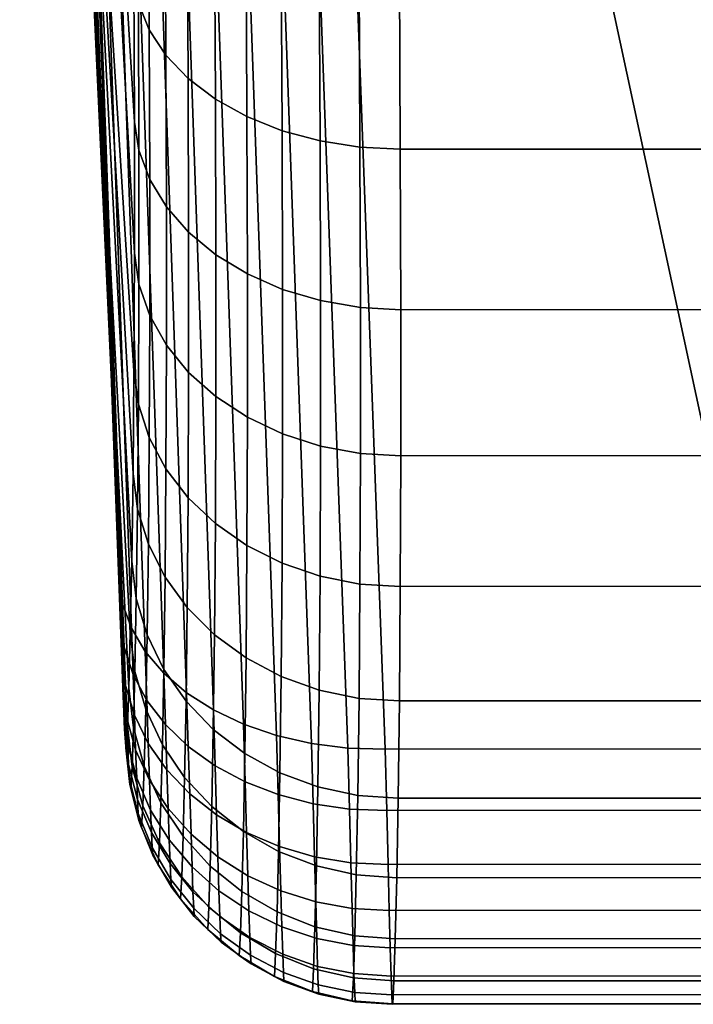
# Model space of a CAD drawing. Header units: metres. Extents: x -24 to 94, y -256 to 25.
# Tile 78 of 195: x 89.44 to 91.96, y -80.81 to -77.11. Entities that reach past the tile are written whole.
import ezdxf

# ---------------------------------------------------------------- set-up
doc = ezdxf.new("R2010")
doc.units = ezdxf.units.M
doc.layers.add('solid_10_061_003_XXX', color=7, linetype='CONTINUOUS')

msp = doc.modelspace()

# ---------------------------------------------------------------- linework, layer by layer
at = {"layer": 'solid_10_061_003_XXX'}
for points in [[(89.530746, -71.205025, 140.693924), (89.821747, -79.304306, 148.26474), (89.566872, -72.66954, 142.246078), (89.509712, -71.093887, 140.772491)], [(89.821747, -79.304306, 148.26474), (89.530746, -71.205025, 140.693924), (89.568863, -71.292389, 140.598145), (89.854973, -79.396072, 148.164352)], [(89.566872, -72.66954, 142.246078), (89.73027, -77.131485, 146.421265), (89.657974, -75.829643, 148.097214), (89.435829, -71.304047, 144.010284)], [(89.854973, -79.396072, 148.164352), (89.568863, -71.292389, 140.598145), (89.624107, -71.375122, 140.506683), (89.90686, -79.483398, 148.068008)], [(89.90686, -79.483398, 148.068008), (89.624107, -71.375122, 140.506683), (89.695465, -71.451714, 140.421219), (89.976395, -79.564575, 147.977585)], [(89.976395, -79.564575, 147.977585), (89.695465, -71.451714, 140.421219), (89.781639, -71.520752, 140.343307), (90.062202, -79.638016, 147.894852)], [(90.062202, -79.638016, 147.894852), (89.781639, -71.520752, 140.343307), (89.88105, -71.580986, 140.274384), (90.162613, -79.702263, 147.821442)], [(90.162613, -79.702263, 147.821442), (89.88105, -71.580986, 140.274384), (89.99189, -71.63131, 140.215698), (90.275658, -79.756081, 147.758774)], [(90.275658, -79.756081, 147.758774), (89.99189, -71.63131, 140.215698), (90.112122, -71.670815, 140.16832), (90.399117, -79.798393, 147.708099)], [(90.399117, -79.798393, 147.708099), (90.112122, -71.670815, 140.16832), (90.239563, -71.698769, 140.133118), (90.530563, -79.828384, 147.670395)], [(90.530563, -79.828384, 147.670395), (90.239563, -71.698769, 140.133118), (90.37188, -71.714661, 140.110748), (90.667435, -79.845467, 147.646408)], [(90.37188, -71.714661, 140.110748), (90.506241, -71.70034, 140.085022), (90.807045, -79.849304, 147.636597), (90.667435, -79.845467, 147.646408)], [(92.258911, -79.848717, 147.636108), (90.807045, -79.849304, 147.636597), (90.506241, -71.70034, 140.085022)], [(93.695374, -79.41465, 147.233917), (93.710777, -79.848137, 147.635635), (92.258911, -79.848717, 147.636108), (90.506241, -71.70034, 140.085022)], [(93.679749, -78.982834, 146.833755), (93.695374, -79.41465, 147.233917), (90.506241, -71.70034, 140.085022)], [(93.436668, -72.679001, 140.992035), (93.679749, -78.982834, 146.833755), (90.506241, -71.70034, 140.085022)], [(89.821747, -79.304306, 148.26474), (89.73027, -77.131485, 146.421265), (89.566872, -72.66954, 142.246078)], [(89.598495, -73.107948, 151.344849), (89.86618, -77.498177, 155.528214), (89.864395, -76.957726, 156.070694)], [(89.598495, -73.107948, 151.344849), (89.86618, -77.99012, 154.941956), (89.86618, -77.498177, 155.528214)], [(89.598495, -73.107948, 151.344849), (89.613365, -74.469589, 149.721085), (89.864395, -78.430496, 154.315506), (89.86618, -77.99012, 154.941956)], [(89.613365, -74.469589, 149.721085), (89.861015, -78.816269, 153.653076), (89.864395, -78.430496, 154.315506)], [(89.613365, -74.469589, 149.721085), (89.856369, -79.144814, 152.958847), (89.861015, -78.816269, 153.653076)], [(89.613365, -74.469589, 149.721085), (89.657974, -75.829643, 148.097214), (89.850929, -79.413666, 152.237534), (89.856369, -79.144814, 152.958847)], [(89.657974, -75.829643, 148.097214), (89.845261, -79.620766, 151.493896), (89.850929, -79.413666, 152.237534)], [(89.657974, -75.829643, 148.097214), (89.839951, -79.76432, 150.7332), (89.845261, -79.620766, 151.493896)], [(89.657974, -75.829643, 148.097214), (89.73027, -77.131485, 146.421265), (89.835533, -79.842972, 149.961273), (89.839951, -79.76432, 150.7332)], [(89.921944, -77.152695, 156.290176), (89.918579, -76.546326, 156.803482), (89.878098, -76.455811, 156.686356), (89.881462, -77.052475, 156.181244)], [(89.984604, -77.247482, 156.393326), (89.981239, -76.631889, 156.914413), (89.918579, -76.546326, 156.803482), (89.921944, -77.152695, 156.290176)], [(90.067963, -77.334602, 156.488266), (90.06459, -76.71048, 157.01651), (89.981239, -76.631889, 156.914413), (89.984604, -77.247482, 156.393326)], [(90.170052, -77.412003, 156.572754), (90.166679, -76.780251, 157.107407), (90.06459, -76.71048, 157.01651), (90.067963, -77.334602, 156.488266)], [(90.288467, -77.477859, 156.644791), (90.285095, -76.839554, 157.184937), (90.166679, -76.780251, 157.107407), (90.170052, -77.412003, 156.572754)], [(90.420425, -77.530624, 156.702698), (90.417053, -76.886993, 157.247284), (90.285095, -76.839554, 157.184937), (90.288467, -77.477859, 156.644791)], [(90.56282, -77.569054, 156.745102), (90.559441, -76.921455, 157.292984), (90.417053, -76.886993, 157.247284), (90.420425, -77.530624, 156.702698)], [(90.712296, -77.592239, 156.771011), (90.708916, -76.942131, 157.320938), (90.559441, -76.921455, 157.292984), (90.56282, -77.569054, 156.745102)], [(89.881462, -77.052475, 156.181244), (89.864395, -76.957726, 156.070694), (89.86618, -77.498177, 155.528214), (89.883232, -77.603867, 155.627411)], [(90.708916, -76.942131, 157.320938), (90.712296, -77.592239, 156.771011), (90.863945, -77.600449, 156.779068), (90.860573, -76.949692, 157.32962)], [(93.706337, -77.599602, 156.777847), (93.711624, -76.948807, 157.328461), (90.860573, -76.949692, 157.32962), (90.863945, -77.600449, 156.779068)], [(89.923721, -77.713066, 155.727356), (89.921944, -77.152695, 156.290176), (89.881462, -77.052475, 156.181244), (89.883232, -77.603867, 155.627411)], [(89.73027, -77.131485, 146.421265), (89.834175, -79.84404, 149.740936), (89.835533, -79.842972, 149.961273)], [(89.73027, -77.131485, 146.421265), (89.833916, -79.842094, 149.707245), (89.834175, -79.84404, 149.740936)], [(89.73027, -77.131485, 146.421265), (89.83223, -79.820999, 149.520172), (89.833916, -79.842094, 149.707245)], [(89.73027, -77.131485, 146.421265), (89.831543, -79.809547, 149.455338), (89.83223, -79.820999, 149.520172)], [(89.73027, -77.131485, 146.421265), (89.829712, -79.774048, 149.303406), (89.831543, -79.809547, 149.455338)], [(89.73027, -77.131485, 146.421265), (89.828423, -79.745872, 149.209717), (89.829712, -79.774048, 149.303406)], [(89.73027, -77.131485, 146.421265), (89.826614, -79.703728, 149.093124), (89.828423, -79.745872, 149.209717)], [(89.73027, -77.131485, 146.421265), (89.824524, -79.652237, 148.974503), (89.826614, -79.703728, 149.093124)], [(89.73027, -77.131485, 146.421265), (89.822906, -79.610886, 148.891968), (89.824524, -79.652237, 148.974503)], [(89.73027, -77.131485, 146.421265), (89.819817, -79.530205, 148.753357), (89.822906, -79.610886, 148.891968)], [(89.73027, -77.131485, 146.421265), (89.818558, -79.496674, 148.702408), (89.819817, -79.530205, 148.753357)], [(89.73027, -77.131485, 146.421265), (89.81427, -79.38192, 148.54985), (89.818558, -79.496674, 148.702408)], [(89.73027, -77.131485, 146.421265), (89.807831, -79.2099, 148.367172), (89.81427, -79.38192, 148.54985)], [(89.821747, -79.304306, 148.26474), (89.807831, -79.2099, 148.367172), (89.73027, -77.131485, 146.421265)], [(89.986382, -77.816399, 155.821945), (89.984604, -77.247482, 156.393326), (89.921944, -77.152695, 156.290176), (89.923721, -77.713066, 155.727356)], [(90.069733, -77.911415, 155.908981), (90.067963, -77.334602, 156.488266), (89.984604, -77.247482, 156.393326), (89.986382, -77.816399, 155.821945)], [(90.171829, -77.99588, 155.986389), (90.170052, -77.412003, 156.572754), (90.067963, -77.334602, 156.488266), (90.069733, -77.911415, 155.908981)], [(90.290245, -78.067818, 156.052368), (90.288467, -77.477859, 156.644791), (90.170052, -77.412003, 156.572754), (90.171829, -77.99588, 155.986389)], [(90.422203, -78.125526, 156.105347), (90.420425, -77.530624, 156.702698), (90.288467, -77.477859, 156.644791), (90.290245, -78.067818, 156.052368)], [(89.883232, -78.106155, 155.028809), (89.883232, -77.603867, 155.627411), (89.86618, -77.498177, 155.528214), (89.86618, -77.99012, 154.941956)], [(90.564598, -78.167641, 156.144089), (90.56282, -77.569054, 156.745102), (90.420425, -77.530624, 156.702698), (90.422203, -78.125526, 156.105347)], [(89.923721, -78.223534, 155.119003), (89.923721, -77.713066, 155.727356), (89.883232, -77.603867, 155.627411), (89.883232, -78.106155, 155.028809)], [(90.714073, -78.193176, 156.167679), (90.712296, -77.592239, 156.771011), (90.56282, -77.569054, 156.745102), (90.564598, -78.167641, 156.144089)], [(90.712296, -77.592239, 156.771011), (90.714073, -78.193176, 156.167679), (90.865723, -78.201889, 156.175171), (90.863945, -77.600449, 156.779068)], [(93.703514, -78.200958, 156.174011), (93.706337, -77.599602, 156.777847), (90.863945, -77.600449, 156.779068), (90.865723, -78.201889, 156.175171)], [(89.986382, -78.334633, 155.20433), (89.986382, -77.816399, 155.821945), (89.923721, -77.713066, 155.727356), (89.923721, -78.223534, 155.119003)], [(90.069733, -78.436844, 155.282791), (90.069733, -77.911415, 155.908981), (89.986382, -77.816399, 155.821945), (89.986382, -78.334633, 155.20433)], [(90.171829, -78.527748, 155.352539), (90.171829, -77.99588, 155.986389), (90.069733, -77.911415, 155.908981), (90.069733, -78.436844, 155.282791)], [(89.881462, -78.555817, 154.389618), (89.883232, -78.106155, 155.028809), (89.86618, -77.99012, 154.941956), (89.864395, -78.430496, 154.315506)], [(90.290245, -78.605217, 155.411926), (90.290245, -78.067818, 156.052368), (90.171829, -77.99588, 155.986389), (90.171829, -78.527748, 155.352539)], [(90.422203, -78.667412, 155.459549), (90.422203, -78.125526, 156.105347), (90.290245, -78.067818, 156.052368), (90.290245, -78.605217, 155.411926)], [(89.921944, -78.680504, 154.469406), (89.923721, -78.223534, 155.119003), (89.883232, -78.106155, 155.028809), (89.881462, -78.555817, 154.389618)], [(90.564598, -78.712883, 155.494293), (90.564598, -78.167641, 156.144089), (90.422203, -78.125526, 156.105347), (90.422203, -78.667412, 155.459549)], [(90.714073, -78.740547, 155.51535), (90.714073, -78.193176, 156.167679), (90.564598, -78.167641, 156.144089), (90.564598, -78.712883, 155.494293)], [(90.714073, -78.193176, 156.167679), (90.714073, -78.740547, 155.51535), (90.865723, -78.74968, 155.522324), (90.865723, -78.201889, 156.175171)], [(89.984604, -78.798546, 154.544846), (89.986382, -78.334633, 155.20433), (89.923721, -78.223534, 155.119003), (89.921944, -78.680504, 154.469406)], [(93.703514, -78.748627, 155.521271), (93.703514, -78.200958, 156.174011), (90.865723, -78.201889, 156.175171), (90.865723, -78.74968, 155.522324)], [(90.067963, -78.907166, 154.614151), (90.069733, -78.436844, 155.282791), (89.986382, -78.334633, 155.20433), (89.984604, -78.798546, 154.544846)], [(89.878098, -78.949654, 153.71431), (89.881462, -78.555817, 154.389618), (89.864395, -78.430496, 154.315506), (89.861015, -78.816269, 153.653076)], [(90.170052, -79.003807, 154.675705), (90.171829, -78.527748, 155.352539), (90.069733, -78.436844, 155.282791), (90.067963, -78.907166, 154.614151)], [(89.918579, -79.080719, 153.783112), (89.921944, -78.680504, 154.469406), (89.881462, -78.555817, 154.389618), (89.878098, -78.949654, 153.71431)], [(90.288467, -79.086197, 154.728043), (90.290245, -78.605217, 155.411926), (90.171829, -78.527748, 155.352539), (90.170052, -79.003807, 154.675705)], [(90.420425, -79.15239, 154.769958), (90.422203, -78.667412, 155.459549), (90.290245, -78.605217, 155.411926), (90.288467, -79.086197, 154.728043)], [(90.56282, -79.200821, 154.80043), (90.564598, -78.712883, 155.494293), (90.422203, -78.667412, 155.459549), (90.420425, -79.15239, 154.769958)], [(89.981239, -79.204811, 153.848114), (89.984604, -78.798546, 154.544846), (89.921944, -78.680504, 154.469406), (89.918579, -79.080719, 153.783112)], [(90.712296, -79.230362, 154.818771), (90.714073, -78.740547, 155.51535), (90.564598, -78.712883, 155.494293), (90.56282, -79.200821, 154.80043)], [(90.712296, -79.230362, 154.818771), (90.863945, -79.239861, 154.825241), (90.865723, -78.74968, 155.522324), (90.714073, -78.740547, 155.51535)], [(93.706337, -79.238724, 154.824295), (93.703514, -78.748627, 155.521271), (90.865723, -78.74968, 155.522324), (90.863945, -79.239861, 154.825241)], [(89.873482, -79.284813, 153.007614), (89.878098, -78.949654, 153.71431), (89.861015, -78.816269, 153.653076), (89.856369, -79.144814, 152.958847)], [(90.06459, -79.319016, 153.907776), (90.067963, -78.907166, 154.614151), (89.984604, -78.798546, 154.544846), (89.981239, -79.204811, 153.848114)], [(90.166679, -79.420647, 153.960709), (90.170052, -79.003807, 154.675705), (90.067963, -78.907166, 154.614151), (90.06459, -79.319016, 153.907776)], [(89.913963, -79.42128, 153.064941), (89.918579, -79.080719, 153.783112), (89.878098, -78.949654, 153.71431), (89.873482, -79.284813, 153.007614)], [(90.285095, -79.507294, 154.005646), (90.288467, -79.086197, 154.728043), (90.170052, -79.003807, 154.675705), (90.166679, -79.420647, 153.960709)], [(89.976624, -79.550499, 153.119064), (89.981239, -79.204811, 153.848114), (89.918579, -79.080719, 153.783112), (89.913963, -79.42128, 153.064941)], [(90.417053, -79.576935, 154.041534), (90.420425, -79.15239, 154.769958), (90.288467, -79.086197, 154.728043), (90.285095, -79.507294, 154.005646)], [(89.868103, -79.558807, 152.27449), (89.873482, -79.284813, 153.007614), (89.856369, -79.144814, 152.958847), (89.850929, -79.413666, 152.237534)], [(90.559441, -79.627914, 154.067551), (90.56282, -79.200821, 154.80043), (90.420425, -79.15239, 154.769958), (90.417053, -79.576935, 154.041534)], [(89.82766, -79.467415, 148.43544), (89.81427, -79.38192, 148.54985), (89.807831, -79.2099, 148.367172), (89.821747, -79.304306, 148.26474)], [(90.059975, -79.669418, 153.168686), (90.06459, -79.319016, 153.907776), (89.981239, -79.204811, 153.848114), (89.976624, -79.550499, 153.119064)], [(90.708916, -79.659042, 154.083054), (90.712296, -79.230362, 154.818771), (90.56282, -79.200821, 154.80043), (90.559441, -79.627914, 154.067551)], [(90.708916, -79.659042, 154.083054), (90.860573, -79.668953, 154.088882), (90.863945, -79.239861, 154.825241), (90.712296, -79.230362, 154.818771)], [(93.711624, -79.667801, 154.087952), (93.706337, -79.238724, 154.824295), (90.863945, -79.239861, 154.825241), (90.860573, -79.668953, 154.088882)], [(89.908585, -79.699669, 152.319977), (89.913963, -79.42128, 153.064941), (89.873482, -79.284813, 153.007614), (89.868103, -79.558807, 152.27449)], [(89.861053, -79.569595, 148.345978), (89.82766, -79.467415, 148.43544), (89.821747, -79.304306, 148.26474), (89.854973, -79.396072, 148.164352)], [(90.162056, -79.77523, 153.212631), (90.166679, -79.420647, 153.960709), (90.06459, -79.319016, 153.907776), (90.059975, -79.669418, 153.168686)], [(89.83284, -79.611, 148.623398), (89.818558, -79.496674, 148.702408), (89.81427, -79.38192, 148.54985), (89.82766, -79.467415, 148.43544)], [(89.913063, -79.666954, 148.260086), (89.861053, -79.569595, 148.345978), (89.854973, -79.396072, 148.164352), (89.90686, -79.483398, 148.068008)], [(89.862495, -79.769539, 151.520203), (89.868103, -79.558807, 152.27449), (89.850929, -79.413666, 152.237534), (89.845261, -79.620766, 151.493896)], [(89.971237, -79.833038, 152.362854), (89.976624, -79.550499, 153.119064), (89.913963, -79.42128, 153.064941), (89.908585, -79.699669, 152.319977)], [(90.280472, -79.865463, 153.249878), (90.285095, -79.507294, 154.005646), (90.166679, -79.420647, 153.960709), (90.162056, -79.77523, 153.212631)], [(89.866364, -79.722359, 148.545914), (89.83284, -79.611, 148.623398), (89.82766, -79.467415, 148.43544), (89.861053, -79.569595, 148.345978)], [(89.982666, -79.757584, 148.179459), (89.913063, -79.666954, 148.260086), (89.90686, -79.483398, 148.068008), (89.976395, -79.564575, 147.977585)], [(89.83284, -79.611, 148.623398), (89.819817, -79.530205, 148.753357), (89.818558, -79.496674, 148.702408)], [(90.41243, -79.937973, 153.279556), (90.417053, -79.576935, 154.041534), (90.285095, -79.507294, 154.005646), (90.280472, -79.865463, 153.249878)], [(89.837318, -79.733177, 148.826141), (89.822906, -79.610886, 148.891968), (89.819817, -79.530205, 148.753357), (89.83284, -79.611, 148.623398)], [(89.902977, -79.913773, 151.553543), (89.908585, -79.699669, 152.319977), (89.868103, -79.558807, 152.27449), (89.862495, -79.769539, 151.520203)], [(90.054581, -79.955772, 152.402115), (90.059975, -79.669418, 153.168686), (89.976624, -79.550499, 153.119064), (89.971237, -79.833038, 152.362854)], [(89.918465, -79.828545, 148.471497), (89.866364, -79.722359, 148.545914), (89.861053, -79.569595, 148.345978), (89.913063, -79.666954, 148.260086)], [(90.068504, -79.839706, 148.105652), (89.982666, -79.757584, 148.179459), (89.976395, -79.564575, 147.977585), (90.062202, -79.638016, 147.894852)], [(90.554817, -79.991058, 153.300949), (90.559441, -79.627914, 154.067551), (90.417053, -79.576935, 154.041534), (90.41243, -79.937973, 153.279556)], [(89.837318, -79.733177, 148.826141), (89.824524, -79.652237, 148.974503), (89.822906, -79.610886, 148.891968)], [(89.870949, -79.852333, 148.761536), (89.837318, -79.733177, 148.826141), (89.83284, -79.611, 148.623398), (89.866364, -79.722359, 148.545914)], [(89.857246, -79.915352, 150.750198), (89.862495, -79.769539, 151.520203), (89.845261, -79.620766, 151.493896), (89.839951, -79.76432, 150.7332)], [(90.704285, -80.023476, 153.313568), (90.708916, -79.659042, 154.083054), (90.559441, -79.627914, 154.067551), (90.554817, -79.991058, 153.300949)], [(89.841133, -79.832458, 149.041229), (89.826614, -79.703728, 149.093124), (89.824524, -79.652237, 148.974503), (89.837318, -79.733177, 148.826141)], [(89.988129, -79.92749, 148.401611), (89.918465, -79.828545, 148.471497), (89.913063, -79.666954, 148.260086), (89.982666, -79.757584, 148.179459)], [(90.15667, -80.064972, 152.436829), (90.162056, -79.77523, 153.212631), (90.059975, -79.669418, 153.168686), (90.054581, -79.955772, 152.402115)], [(90.168907, -79.91172, 148.040131), (90.068504, -79.839706, 148.105652), (90.062202, -79.638016, 147.894852), (90.162613, -79.702263, 147.821442)], [(90.704285, -80.023476, 153.313568), (90.855942, -80.033844, 153.318558), (90.860573, -79.668953, 154.088882), (90.708916, -79.659042, 154.083054)], [(93.718697, -80.032745, 153.31749), (93.711624, -79.667801, 154.087952), (90.860573, -79.668953, 154.088882), (90.855942, -80.033844, 153.318558)], [(89.841133, -79.832458, 149.041229), (89.828423, -79.745872, 149.209717), (89.826614, -79.703728, 149.093124)], [(89.965622, -80.050301, 151.5849), (89.971237, -79.833038, 152.362854), (89.908585, -79.699669, 152.319977), (89.902977, -79.913773, 151.553543)], [(90.281898, -79.972214, 147.984161), (90.168907, -79.91172, 148.040131), (90.162613, -79.702263, 147.821442), (90.275658, -79.756081, 147.758774)], [(89.87484, -79.957962, 148.990265), (89.841133, -79.832458, 149.041229), (89.837318, -79.733177, 148.826141), (89.870949, -79.852333, 148.761536)], [(89.923119, -79.966034, 148.699478), (89.870949, -79.852333, 148.761536), (89.866364, -79.722359, 148.545914), (89.918465, -79.828545, 148.471497)], [(89.844322, -79.907669, 149.266022), (89.829712, -79.774048, 149.303406), (89.828423, -79.745872, 149.209717), (89.841133, -79.832458, 149.041229)], [(89.844322, -79.907669, 149.266022), (89.831543, -79.809547, 149.455338), (89.829712, -79.774048, 149.303406)], [(89.852875, -79.995041, 149.970108), (89.857246, -79.915352, 150.750198), (89.839951, -79.76432, 150.7332), (89.835533, -79.842972, 149.961273)], [(89.89772, -80.06189, 150.771164), (89.902977, -79.913773, 151.553543), (89.862495, -79.769539, 151.520203), (89.857246, -79.915352, 150.750198)], [(90.073997, -80.017273, 148.337616), (89.988129, -79.92749, 148.401611), (89.982666, -79.757584, 148.179459), (90.068504, -79.839706, 148.105652)], [(90.275078, -80.158066, 152.466187), (90.280472, -79.865463, 153.249878), (90.162056, -79.77523, 153.212631), (90.15667, -80.064972, 152.436829)], [(90.405273, -80.020012, 147.938843), (90.281898, -79.972214, 147.984161), (90.275658, -79.756081, 147.758774), (90.399117, -79.798393, 147.708099)], [(89.846909, -79.957886, 149.497803), (89.83223, -79.820999, 149.520172), (89.831543, -79.809547, 149.455338), (89.844322, -79.907669, 149.266022)], [(90.536621, -80.054169, 147.90506), (90.405273, -80.020012, 147.938843), (90.399117, -79.798393, 147.708099), (90.530563, -79.828384, 147.670395)], [(89.846909, -79.957886, 149.497803), (89.833916, -79.842094, 149.707245), (89.83223, -79.820999, 149.520172)], [(89.848915, -79.982506, 149.733734), (89.834175, -79.84404, 149.740936), (89.833916, -79.842094, 149.707245), (89.846909, -79.957886, 149.497803)], [(89.852875, -79.995041, 149.970108), (89.835533, -79.842972, 149.961273), (89.834175, -79.84404, 149.740936), (89.848915, -79.982506, 149.733734)], [(89.878098, -80.037964, 149.229294), (89.844322, -79.907669, 149.266022), (89.841133, -79.832458, 149.041229), (89.87484, -79.957962, 148.990265)], [(89.927078, -80.077766, 148.941269), (89.87484, -79.957962, 148.990265), (89.870949, -79.852333, 148.761536), (89.923119, -79.966034, 148.699478)], [(89.992836, -80.072067, 148.641159), (89.923119, -79.966034, 148.699478), (89.918465, -79.828545, 148.471497), (89.988129, -79.92749, 148.401611)], [(90.048973, -80.175926, 151.613586), (90.054581, -79.955772, 152.402115), (89.971237, -79.833038, 152.362854), (89.965622, -80.050301, 151.5849)], [(90.174385, -80.096123, 148.280762), (90.073997, -80.017273, 148.337616), (90.068504, -79.839706, 148.105652), (90.168907, -79.91172, 148.040131)], [(90.673363, -80.07402, 147.883469), (90.536621, -80.054169, 147.90506), (90.530563, -79.828384, 147.670395), (90.667435, -79.845467, 147.646408)], [(90.667435, -79.845467, 147.646408), (90.807045, -79.849304, 147.636597), (90.812836, -80.079185, 147.874496), (90.673363, -80.07402, 147.883469)], [(90.812836, -80.079185, 147.874496), (90.807045, -79.849304, 147.636597), (92.258911, -79.848717, 147.636108), (93.717072, -80.076653, 147.871948)], [(90.407036, -80.232872, 152.489502), (90.41243, -79.937973, 153.279556), (90.280472, -79.865463, 153.249878), (90.275078, -80.158066, 152.466187)], [(89.880737, -80.091385, 149.475739), (89.846909, -79.957886, 149.497803), (89.844322, -79.907669, 149.266022), (89.878098, -80.037964, 149.229294)], [(89.857246, -79.915352, 150.750198), (89.852875, -79.995041, 149.970108), (89.893349, -80.14283, 149.978592), (89.89772, -80.06189, 150.771164)], [(89.960365, -80.200592, 150.790848), (89.965622, -80.050301, 151.5849), (89.902977, -79.913773, 151.553543), (89.89772, -80.06189, 150.771164)], [(90.07872, -80.168358, 148.587723), (89.992836, -80.072067, 148.641159), (89.988129, -79.92749, 148.401611), (90.073997, -80.017273, 148.337616)], [(90.287338, -80.162506, 148.232162), (90.174385, -80.096123, 148.280762), (90.168907, -79.91172, 148.040131), (90.281898, -79.972214, 147.984161)], [(89.882797, -80.117577, 149.726593), (89.848915, -79.982506, 149.733734), (89.846909, -79.957886, 149.497803), (89.880737, -80.091385, 149.475739)], [(89.930382, -80.162399, 149.193954), (89.878098, -80.037964, 149.229294), (89.87484, -79.957962, 148.990265), (89.927078, -80.077766, 148.941269)], [(89.996826, -80.18956, 148.895203), (89.927078, -80.077766, 148.941269), (89.923119, -79.966034, 148.699478), (89.992836, -80.072067, 148.641159)], [(90.151054, -80.287689, 151.638885), (90.15667, -80.064972, 152.436829), (90.054581, -79.955772, 152.402115), (90.048973, -80.175926, 151.613586)], [(90.549423, -80.287621, 152.50621), (90.554817, -79.991058, 153.300949), (90.41243, -79.937973, 153.279556), (90.407036, -80.232872, 152.489502)], [(89.893349, -80.14283, 149.978592), (89.852875, -79.995041, 149.970108), (89.848915, -79.982506, 149.733734), (89.882797, -80.117577, 149.726593)], [(90.410652, -80.215134, 148.192764), (90.287338, -80.162506, 148.232162), (90.281898, -79.972214, 147.984161), (90.405273, -80.020012, 147.938843)], [(90.698891, -80.321022, 152.515915), (90.704285, -80.023476, 153.313568), (90.554817, -79.991058, 153.300949), (90.549423, -80.287621, 152.50621)], [(89.933067, -80.21891, 149.454453), (89.880737, -80.091385, 149.475739), (89.878098, -80.037964, 149.229294), (89.930382, -80.162399, 149.193954)], [(90.1791, -80.253029, 148.540222), (90.07872, -80.168358, 148.587723), (90.073997, -80.017273, 148.337616), (90.174385, -80.096123, 148.280762)], [(90.541916, -80.252968, 148.16333), (90.410652, -80.215134, 148.192764), (90.405273, -80.020012, 147.938843), (90.536621, -80.054169, 147.90506)], [(90.698891, -80.321022, 152.515915), (90.850548, -80.331833, 152.519852), (90.855942, -80.033844, 153.318558), (90.704285, -80.023476, 153.313568)], [(93.726494, -80.330795, 152.518524), (93.718697, -80.032745, 153.31749), (90.855942, -80.033844, 153.318558), (90.850548, -80.331833, 152.519852)], [(89.89772, -80.06189, 150.771164), (89.893349, -80.14283, 149.978592), (89.955994, -80.2827, 149.986481), (89.960365, -80.200592, 150.790848)], [(90.043716, -80.328194, 150.808792), (90.048973, -80.175926, 151.613586), (89.965622, -80.050301, 151.5849), (89.960365, -80.200592, 150.790848)], [(90.082726, -80.291145, 148.852966), (89.996826, -80.18956, 148.895203), (89.992836, -80.072067, 148.641159), (90.07872, -80.168358, 148.587723)], [(90.269463, -80.382942, 151.660217), (90.275078, -80.158066, 152.466187), (90.15667, -80.064972, 152.436829), (90.151054, -80.287689, 151.638885)], [(90.678566, -80.275276, 148.144455), (90.541916, -80.252968, 148.16333), (90.536621, -80.054169, 147.90506), (90.673363, -80.07402, 147.883469)], [(90.673363, -80.07402, 147.883469), (90.812836, -80.079185, 147.874496), (90.81794, -80.281624, 148.136475), (90.678566, -80.275276, 148.144455)], [(90.81794, -80.281624, 148.136475), (90.812836, -80.079185, 147.874496), (93.717072, -80.076653, 147.871948), (93.723, -80.279221, 148.133698)], [(89.935165, -80.246613, 149.71962), (89.882797, -80.117577, 149.726593), (89.880737, -80.091385, 149.475739), (89.933067, -80.21891, 149.454453)], [(90.00016, -80.278557, 149.16069), (89.930382, -80.162399, 149.193954), (89.927078, -80.077766, 148.941269), (89.996826, -80.18956, 148.895203)], [(90.29203, -80.324432, 148.499588), (90.1791, -80.253029, 148.540222), (90.174385, -80.096123, 148.280762), (90.287338, -80.162506, 148.232162)], [(89.955994, -80.2827, 149.986481), (89.893349, -80.14283, 149.978592), (89.882797, -80.117577, 149.726593), (89.935165, -80.246613, 149.71962)], [(90.002876, -80.337982, 149.434372), (89.933067, -80.21891, 149.454453), (89.930382, -80.162399, 149.193954), (90.00016, -80.278557, 149.16069)], [(90.14579, -80.441689, 150.82457), (90.151054, -80.287689, 151.638885), (90.048973, -80.175926, 151.613586), (90.043716, -80.328194, 150.808792)], [(90.183113, -80.380562, 148.815384), (90.082726, -80.291145, 148.852966), (90.07872, -80.168358, 148.587723), (90.1791, -80.253029, 148.540222)], [(90.401421, -80.459465, 151.677094), (90.407036, -80.232872, 152.489502), (90.275078, -80.158066, 152.466187), (90.269463, -80.382942, 151.660217)], [(90.415298, -80.38118, 148.466583), (90.29203, -80.324432, 148.499588), (90.287338, -80.162506, 148.232162), (90.410652, -80.215134, 148.192764)], [(90.004997, -80.367119, 149.712967), (89.935165, -80.246613, 149.71962), (89.933067, -80.21891, 149.454453), (90.002876, -80.337982, 149.434372)], [(89.960365, -80.200592, 150.790848), (89.955994, -80.2827, 149.986481), (90.03933, -80.411362, 149.993622), (90.043716, -80.328194, 150.808792)], [(90.086075, -80.384163, 149.130142), (90.00016, -80.278557, 149.16069), (89.996826, -80.18956, 148.895203), (90.082726, -80.291145, 148.852966)], [(90.546501, -80.42215, 148.441879), (90.415298, -80.38118, 148.466583), (90.410652, -80.215134, 148.192764), (90.541916, -80.252968, 148.16333)], [(90.03933, -80.411362, 149.993622), (89.955994, -80.2827, 149.986481), (89.935165, -80.246613, 149.71962), (90.004997, -80.367119, 149.712967)], [(90.296013, -80.456047, 148.783188), (90.183113, -80.380562, 148.815384), (90.1791, -80.253029, 148.540222), (90.29203, -80.324432, 148.499588)], [(90.543808, -80.515434, 151.689087), (90.549423, -80.287621, 152.50621), (90.407036, -80.232872, 152.489502), (90.401421, -80.459465, 151.677094)], [(90.683075, -80.446556, 148.425949), (90.546501, -80.42215, 148.441879), (90.541916, -80.252968, 148.16333), (90.678566, -80.275276, 148.144455)], [(90.088806, -80.446281, 149.415878), (90.002876, -80.337982, 149.434372), (90.00016, -80.278557, 149.16069), (90.086075, -80.384163, 149.130142)], [(90.186455, -80.477165, 149.102905), (90.086075, -80.384163, 149.130142), (90.082726, -80.291145, 148.852966), (90.183113, -80.380562, 148.815384)], [(90.264206, -80.538406, 150.83783), (90.269463, -80.382942, 151.660217), (90.151054, -80.287689, 151.638885), (90.14579, -80.441689, 150.82457)], [(90.693275, -80.549545, 151.695938), (90.698891, -80.321022, 152.515915), (90.549423, -80.287621, 152.50621), (90.543808, -80.515434, 151.689087)], [(90.678566, -80.275276, 148.144455), (90.81794, -80.281624, 148.136475), (90.822365, -80.453918, 148.419098), (90.683075, -80.446556, 148.425949)], [(90.822365, -80.453918, 148.419098), (90.81794, -80.281624, 148.136475), (93.723, -80.279221, 148.133698), (93.728325, -80.451683, 148.416122)], [(90.043716, -80.328194, 150.808792), (90.03933, -80.411362, 149.993622), (90.141411, -80.525787, 149.999847), (90.14579, -80.441689, 150.82457)], [(90.419243, -80.516144, 148.756989), (90.296013, -80.456047, 148.783188), (90.29203, -80.324432, 148.499588), (90.415298, -80.38118, 148.466583)], [(90.693275, -80.549545, 151.695938), (90.844925, -80.560722, 151.698624), (90.850548, -80.331833, 152.519852), (90.698891, -80.321022, 152.515915)], [(93.733788, -80.5597, 151.697083), (93.726494, -80.330795, 152.518524), (90.850548, -80.331833, 152.519852), (90.844925, -80.560722, 151.698624)], [(90.090935, -80.476746, 149.706726), (90.004997, -80.367119, 149.712967), (90.002876, -80.337982, 149.434372), (90.088806, -80.446281, 149.415878)], [(90.141411, -80.525787, 149.999847), (90.03933, -80.411362, 149.993622), (90.004997, -80.367119, 149.712967), (90.090935, -80.476746, 149.706726)], [(90.189186, -80.541695, 149.399323), (90.088806, -80.446281, 149.415878), (90.086075, -80.384163, 149.130142), (90.186455, -80.477165, 149.102905)], [(90.299347, -80.555763, 149.079529), (90.186455, -80.477165, 149.102905), (90.183113, -80.380562, 148.815384), (90.296013, -80.456047, 148.783188)], [(90.396156, -80.616074, 150.848221), (90.401421, -80.459465, 151.677094), (90.269463, -80.382942, 151.660217), (90.264206, -80.538406, 150.83783)], [(90.5504, -80.559685, 148.737305), (90.419243, -80.516144, 148.756989), (90.415298, -80.38118, 148.466583), (90.546501, -80.42215, 148.441879)], [(90.191315, -80.573357, 149.70105), (90.090935, -80.476746, 149.706726), (90.088806, -80.446281, 149.415878), (90.189186, -80.541695, 149.399323)], [(90.14579, -80.441689, 150.82457), (90.141411, -80.525787, 149.999847), (90.259819, -80.623276, 150.00499), (90.264206, -80.538406, 150.83783)], [(90.68692, -80.585808, 148.724533), (90.5504, -80.559685, 148.737305), (90.546501, -80.42215, 148.441879), (90.683075, -80.446556, 148.425949)], [(90.683075, -80.446556, 148.425949), (90.822365, -80.453918, 148.419098), (90.826149, -80.594009, 148.718918), (90.68692, -80.585808, 148.724533)], [(90.141411, -80.525787, 149.999847), (90.090935, -80.476746, 149.706726), (90.191315, -80.573357, 149.70105)], [(90.302055, -80.622375, 149.38504), (90.189186, -80.541695, 149.399323), (90.186455, -80.477165, 149.102905), (90.299347, -80.555763, 149.079529)], [(90.422546, -80.618416, 149.060455), (90.299347, -80.555763, 149.079529), (90.296013, -80.456047, 148.783188), (90.419243, -80.516144, 148.756989)], [(90.538544, -80.672844, 150.85553), (90.543808, -80.515434, 151.689087), (90.401421, -80.459465, 151.677094), (90.396156, -80.616074, 150.848221)], [(90.826149, -80.594009, 148.718918), (90.822365, -80.453918, 148.419098), (93.728325, -80.451683, 148.416122), (93.732864, -80.591995, 148.71582)], [(90.553665, -80.663902, 149.046051), (90.422546, -80.618416, 149.060455), (90.419243, -80.516144, 148.756989), (90.5504, -80.559685, 148.737305)], [(90.688011, -80.707397, 150.859573), (90.693275, -80.549545, 151.695938), (90.543808, -80.515434, 151.689087), (90.538544, -80.672844, 150.85553)], [(90.141411, -80.525787, 149.999847), (90.191315, -80.573357, 149.70105), (90.304176, -80.655083, 149.69603), (90.259819, -80.623276, 150.00499)], [(90.304176, -80.655083, 149.69603), (90.191315, -80.573357, 149.70105), (90.189186, -80.541695, 149.399323), (90.302055, -80.622375, 149.38504)], [(90.264206, -80.538406, 150.83783), (90.259819, -80.623276, 150.00499), (90.391769, -80.70153, 150.008926), (90.396156, -80.616074, 150.848221)], [(90.425232, -80.686752, 149.373306), (90.302055, -80.622375, 149.38504), (90.299347, -80.555763, 149.079529), (90.422546, -80.618416, 149.060455)], [(90.688011, -80.707397, 150.859573), (90.839661, -80.718826, 150.860901), (90.844925, -80.560722, 151.698624), (90.693275, -80.549545, 151.695938)], [(90.69014, -80.691345, 149.036606), (90.553665, -80.663902, 149.046051), (90.5504, -80.559685, 148.737305), (90.68692, -80.585808, 148.724533)], [(90.68692, -80.585808, 148.724533), (90.826149, -80.594009, 148.718918), (90.829315, -80.700211, 149.032288), (90.69014, -80.691345, 149.036606)], [(90.829315, -80.700211, 149.032288), (90.826149, -80.594009, 148.718918), (93.732864, -80.591995, 148.71582), (93.736473, -80.698441, 149.029144)], [(93.739143, -80.717751, 150.859406), (93.733788, -80.5597, 151.697083), (90.844925, -80.560722, 151.698624), (90.839661, -80.718826, 150.860901)], [(90.259819, -80.623276, 150.00499), (90.304176, -80.655083, 149.69603), (90.42733, -80.720329, 149.691788), (90.391769, -80.70153, 150.008926)], [(90.42733, -80.720329, 149.691788), (90.304176, -80.655083, 149.69603), (90.302055, -80.622375, 149.38504), (90.425232, -80.686752, 149.373306)], [(90.396156, -80.616074, 150.848221), (90.391769, -80.70153, 150.008926), (90.534157, -80.758713, 150.011581), (90.538544, -80.672844, 150.85553)], [(90.556313, -80.733566, 149.364349), (90.425232, -80.686752, 149.373306), (90.422546, -80.618416, 149.060455), (90.553665, -80.663902, 149.046051)], [(90.692749, -80.761917, 149.358337), (90.556313, -80.733566, 149.364349), (90.553665, -80.663902, 149.046051), (90.69014, -80.691345, 149.036606)], [(90.391769, -80.70153, 150.008926), (90.42733, -80.720329, 149.691788), (90.55838, -80.767838, 149.68837), (90.534157, -80.758713, 150.011581)], [(90.55838, -80.767838, 149.68837), (90.42733, -80.720329, 149.691788), (90.425232, -80.686752, 149.373306), (90.556313, -80.733566, 149.364349)], [(90.538544, -80.672844, 150.85553), (90.534157, -80.758713, 150.011581), (90.683624, -80.79348, 150.012894), (90.688011, -80.707397, 150.859573)], [(90.69014, -80.691345, 149.036606), (90.829315, -80.700211, 149.032288), (90.831886, -80.771248, 149.355392), (90.692749, -80.761917, 149.358337)], [(90.831886, -80.771248, 149.355392), (90.829315, -80.700211, 149.032288), (93.736473, -80.698441, 149.029144), (93.739075, -80.76973, 149.352234)], [(90.694778, -80.796669, 149.685883), (90.55838, -80.767838, 149.68837), (90.556313, -80.733566, 149.364349), (90.692749, -80.761917, 149.358337)], [(90.688011, -80.707397, 150.859573), (90.683624, -80.79348, 150.012894), (90.835274, -80.805, 150.012817), (90.839661, -80.718826, 150.860901)], [(90.839661, -80.718826, 150.860901), (90.835274, -80.805, 150.012817), (92.288223, -80.80442, 150.012329), (93.739143, -80.717751, 150.859406)], [(90.534157, -80.758713, 150.011581), (90.55838, -80.767838, 149.68837), (90.694778, -80.796669, 149.685883), (90.683624, -80.79348, 150.012894)], [(90.692749, -80.761917, 149.358337), (90.831886, -80.771248, 149.355392), (90.83387, -80.806267, 149.684341), (90.694778, -80.796669, 149.685883)], [(90.83387, -80.806267, 149.684341), (90.831886, -80.771248, 149.355392), (93.739075, -80.76973, 149.352234), (93.740639, -80.805, 149.681244)], [(90.694778, -80.796669, 149.685883), (90.83387, -80.806267, 149.684341), (90.835274, -80.805, 150.012817), (90.683624, -80.79348, 150.012894)], [(93.740639, -80.805, 149.681244), (93.74118, -80.803841, 150.011856), (92.288223, -80.80442, 150.012329), (90.83387, -80.806267, 149.684341)], [(90.83387, -80.806267, 149.684341), (92.288223, -80.80442, 150.012329), (90.835274, -80.805, 150.012817)]]:
    msp.add_3dface(points, dxfattribs=at)

doc.saveas('drawing.dxf')
